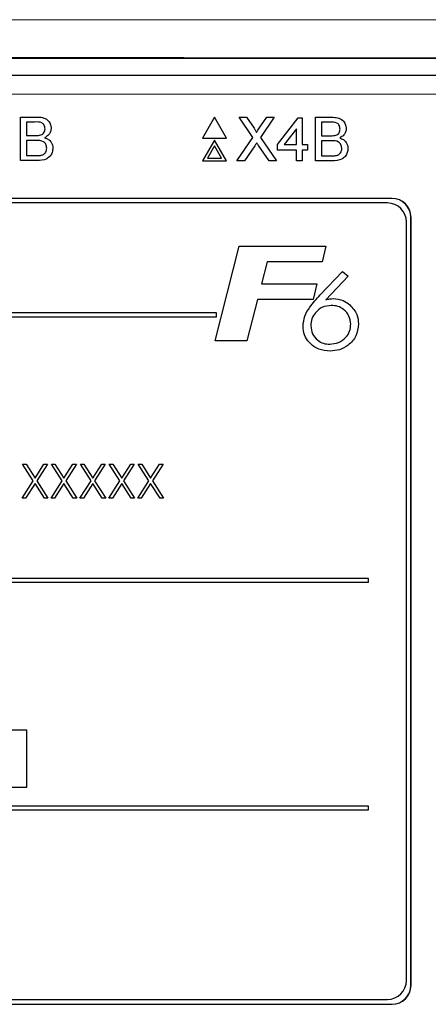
# Paper-space layout 'Blatt3' of a CAD drawing. Header units: millimetres. Extents: x 5 to 418, y 2 to 292.
# Tile 26 of 50: x 76 to 83, y 206 to 224. Entities that reach past the tile are written whole.
import ezdxf

# ---------------------------------------------------------------- set-up
doc = ezdxf.new("R2010")
doc.units = ezdxf.units.MM

psp = doc.layouts.new('Blatt3')

# ---------------------------------------------------------------- linework, layer by layer
at = {"color": 7, "linetype": 'Continuous', "lineweight": 25}
for p, q in [((58.2387, 223.0771), (89.362, 223.0771)), ((63.2946, 222.7816), (84.3061, 222.7816)), ((75.6888, 221.2787), (75.6888, 222.0454)), ((75.6888, 222.0454), (75.9759, 222.0454)), ((75.943, 221.9569), (75.797, 221.9569)), ((75.797, 221.9569), (75.797, 221.721)), ((79.098, 222.0408), (78.8863, 221.6741)), ((79.3097, 221.6741), (79.098, 222.0408)), ((79.7742, 221.6866), (79.5302, 222.0408)), ((79.5302, 222.0408), (79.6604, 222.0408)), ((79.6604, 222.0408), (79.7942, 221.8467)), ((79.884, 221.8465), (80.0173, 222.0408)), ((80.1494, 222.0408), (79.9054, 221.6854)), ((80.0173, 222.0408), (80.1494, 222.0408)), ((80.2038, 221.5592), (80.5675, 222.031)), ((80.5675, 222.031), (80.6363, 222.031)), ((80.6363, 222.031), (80.6363, 221.5592)), ((80.8722, 221.2741), (80.8722, 222.0408)), ((80.8722, 222.0408), (81.1592, 222.0408)), ((81.1263, 221.9523), (80.9803, 221.9523)), ((80.9803, 221.9523), (80.9803, 221.7164)), ((75.797, 221.721), (75.955, 221.721)), ((80.538, 221.8353), (80.3251, 221.5592)), ((80.538, 221.5592), (80.538, 221.8353)), ((80.9803, 221.7164), (81.1383, 221.7164)), ((75.9659, 221.6326), (75.797, 221.6326)), ((75.797, 221.6326), (75.797, 221.3672)), ((78.8863, 221.6741), (79.3097, 221.6741)), ((79.098, 221.6408), (78.8863, 221.2741)), ((79.098, 221.5408), (78.9729, 221.3241)), ((79.3097, 221.2741), (79.098, 221.6408)), ((79.2231, 221.3241), (79.098, 221.5408)), ((79.4909, 221.2741), (79.7742, 221.6866)), ((80.0584, 221.2741), (79.8718, 221.545)), ((79.9054, 221.6854), (80.1887, 221.2741)), ((80.2038, 221.4609), (80.2038, 221.5592)), ((80.3251, 221.5592), (80.538, 221.5592)), ((80.6363, 221.5592), (80.7346, 221.5592)), ((80.7346, 221.5592), (80.7346, 221.4609)), ((81.1492, 221.628), (80.9803, 221.628)), ((80.9803, 221.628), (80.9803, 221.3626)), ((75.797, 221.3672), (75.9783, 221.3672)), ((79.8042, 221.538), (79.6228, 221.2741)), ((80.538, 221.4609), (80.2038, 221.4609)), ((80.538, 221.2741), (80.538, 221.4609)), ((80.7346, 221.4609), (80.6363, 221.4609)), ((80.6363, 221.4609), (80.6363, 221.2741)), ((75.9766, 221.2787), (75.6888, 221.2787)), ((78.8863, 221.2741), (79.3097, 221.2741)), ((78.9729, 221.3241), (79.2231, 221.3241)), ((79.6228, 221.2741), (79.4909, 221.2741)), ((80.1887, 221.2741), (80.0584, 221.2741)), ((80.6363, 221.2741), (80.538, 221.2741)), ((81.16, 221.2741), (80.8722, 221.2741)), ((80.9803, 221.3626), (81.1617, 221.3626)), ((82.217, 220.6149), (65.3837, 220.6149)), ((82.217, 220.6126), (65.3837, 220.6126)), ((82.136, 220.5339), (65.4693, 220.5339)), ((82.4693, 206.8673), (82.4693, 220.2006)), ((82.548, 206.7816), (82.548, 220.2816)), ((82.5503, 206.7816), (82.5503, 220.2816)), ((79.1081, 218.1081), (79.5331, 219.7748)), ((79.5331, 219.7748), (81.0525, 219.7748)), ((81.0525, 219.7748), (80.9877, 219.497)), ((80.0229, 219.497), (79.9247, 219.1124)), ((80.9877, 219.497), (80.0229, 219.497)), ((80.9548, 218.9168), (81.3464, 219.3321)), ((81.3464, 219.3321), (81.4479, 219.2474)), ((81.4479, 219.2474), (81.0547, 218.8302)), ((79.9247, 219.1124), (80.8979, 219.1124)), ((80.8979, 219.1124), (80.8332, 218.8346)), ((79.8539, 218.8346), (79.6686, 218.1081)), ((80.8332, 218.8346), (79.8539, 218.8346)), ((79.136, 218.6006), (68.8027, 218.6006)), ((79.136, 218.5339), (79.136, 218.6006)), ((68.8027, 218.5339), (79.136, 218.5339)), ((79.6686, 218.1081), (79.1081, 218.1081)), ((75.7267, 215.9442), (75.7888, 215.9442)), ((75.9149, 215.6503), (75.7267, 215.9442)), ((75.7888, 215.9442), (75.9459, 215.6988)), ((75.9459, 215.6988), (76.103, 215.9442)), ((76.1651, 215.9442), (75.977, 215.6503)), ((76.103, 215.9442), (76.1651, 215.9442)), ((76.2343, 215.9442), (76.2965, 215.9442)), ((76.4226, 215.6503), (76.2343, 215.9442)), ((76.2965, 215.9442), (76.4536, 215.6988)), ((76.4536, 215.6988), (76.6107, 215.9442)), ((76.6728, 215.9442), (76.4847, 215.6503)), ((76.6107, 215.9442), (76.6728, 215.9442)), ((76.742, 215.9442), (76.8042, 215.9442)), ((76.9303, 215.6503), (76.742, 215.9442)), ((76.8042, 215.9442), (76.9613, 215.6988)), ((76.9613, 215.6988), (77.1184, 215.9442)), ((77.1805, 215.9442), (76.9924, 215.6503)), ((77.1184, 215.9442), (77.1805, 215.9442)), ((77.2497, 215.9442), (77.3119, 215.9442)), ((77.438, 215.6503), (77.2497, 215.9442)), ((77.3119, 215.9442), (77.469, 215.6988)), ((77.469, 215.6988), (77.6261, 215.9442)), ((77.6882, 215.9442), (77.5001, 215.6503)), ((77.6261, 215.9442), (77.6882, 215.9442)), ((77.7574, 215.9442), (77.8196, 215.9442)), ((77.9456, 215.6503), (77.7574, 215.9442)), ((77.8196, 215.9442), (77.9767, 215.6988)), ((77.9767, 215.6988), (78.1337, 215.9442)), ((78.1959, 215.9442), (78.0078, 215.6503)), ((78.1337, 215.9442), (78.1959, 215.9442)), ((75.719, 215.3442), (75.9149, 215.6503)), ((75.9459, 215.6017), (75.7811, 215.3442)), ((76.1107, 215.3442), (75.9459, 215.6017)), ((75.977, 215.6503), (76.1728, 215.3442)), ((76.2267, 215.3442), (76.4226, 215.6503)), ((76.4536, 215.6017), (76.2888, 215.3442)), ((76.6184, 215.3442), (76.4536, 215.6017)), ((76.4847, 215.6503), (76.6805, 215.3442)), ((76.7343, 215.3442), (76.9303, 215.6503)), ((76.9613, 215.6017), (76.7965, 215.3442)), ((77.1261, 215.3442), (76.9613, 215.6017)), ((76.9924, 215.6503), (77.1882, 215.3442)), ((77.242, 215.3442), (77.438, 215.6503)), ((77.469, 215.6017), (77.3042, 215.3442)), ((77.6337, 215.3442), (77.469, 215.6017)), ((77.5001, 215.6503), (77.6959, 215.3442)), ((77.7497, 215.3442), (77.9456, 215.6503)), ((77.9767, 215.6017), (77.8119, 215.3442)), ((78.1414, 215.3442), (77.9767, 215.6017)), ((78.0078, 215.6503), (78.2036, 215.3442)), ((75.7811, 215.3442), (75.719, 215.3442)), ((76.1728, 215.3442), (76.1107, 215.3442)), ((76.2888, 215.3442), (76.2267, 215.3442)), ((76.6805, 215.3442), (76.6184, 215.3442)), ((76.7965, 215.3442), (76.7343, 215.3442)), ((77.1882, 215.3442), (77.1261, 215.3442)), ((77.3042, 215.3442), (77.242, 215.3442)), ((77.6959, 215.3442), (77.6337, 215.3442)), ((77.8119, 215.3442), (77.7497, 215.3442)), ((78.2036, 215.3442), (78.1414, 215.3442)), ((81.8027, 213.9339), (65.8027, 213.9339)), ((81.8027, 213.8673), (81.8027, 213.9339)), ((65.8027, 213.8673), (81.8027, 213.8673)), ((75.8012, 211.2673), (75.4803, 211.2673)), ((75.8012, 210.2673), (75.8012, 211.2673)), ((75.4803, 210.2673), (75.8012, 210.2673)), ((81.8027, 209.9339), (65.8027, 209.9339)), ((65.8027, 209.8673), (81.8027, 209.8673)), ((81.8027, 209.8673), (81.8027, 209.9339)), ((65.4693, 206.5339), (82.136, 206.5339)), ((65.3837, 206.4506), (82.217, 206.4506)), ((65.3837, 206.4483), (82.217, 206.4483))]:
    psp.add_line(p, q, dxfattribs=at)
at = {"color": 7, "linetype": 'Continuous', "lineweight": 18}
for p, q in [((84.3061, 222.4483), (63.2946, 222.4483)), ((82.217, 220.6126), (82.217, 220.6149)), ((82.548, 220.2816), (82.5503, 220.2816)), ((82.548, 206.7816), (82.5503, 206.7816)), ((82.217, 206.4506), (82.217, 206.4483))]:
    psp.add_line(p, q, dxfattribs=at)
at = {"color": 7, "linetype": 'Continuous', "lineweight": 25}
for centre, radius, start, end in [((82.136, 220.2006), 0.3333, 0, 90), ((82.217, 220.2816), 0.3333, 0, 90), ((82.217, 220.2816), 0.331, 0, 90), ((82.136, 206.8673), 0.3333, 270, 0), ((82.217, 206.7816), 0.3333, 270, 0), ((82.217, 206.7816), 0.331, 270, 0)]:
    psp.add_arc(centre, radius, start, end, dxfattribs=at)
at = {"color": 7, "linetype": 'Continuous', "lineweight": 18}
for points, knots in [([(54.1304, 223.7454), (56.7124, 223.7478), (61.8776, 223.7525), (71.0198, 223.7561), (81.5581, 223.7556), (89.4978, 223.7488), (93.4702, 223.7454)], [0, 0, 0, 0, 0.19704763, 0.39420206, 0.69690673, 1, 1, 1, 1]), ([(93.4309, 223.0789), (89.4665, 223.0822), (81.5426, 223.089), (71.0268, 223.0895), (61.9029, 223.0859), (56.7479, 223.0812), (54.1698, 223.0789)], [0, 0, 0, 0, 0.3030924, 0.605798, 0.8028457, 1, 1, 1, 1])]:
    psp.add_open_spline(points, degree=3, knots=knots, dxfattribs=at)
at = {"color": 7, "linetype": 'Continuous', "lineweight": 25}
for points, knots in [([(76.1213, 221.8371), (76.119, 221.858), (76.1156, 221.8893), (76.0921, 221.9244), (76.0401, 221.9606), (75.9861, 221.9586), (75.943, 221.9569)], [0, 0, 0, 0, 0.2495123, 0.3750187, 0.5002443, 1, 1, 1, 1]), ([(75.9759, 222.0454), (76.0099, 222.0443), (76.0777, 222.0421), (76.1662, 221.9999), (76.2189, 221.9263), (76.2259, 221.8732), (76.2294, 221.8467)], [0, 0, 0, 0, 0.2811161, 0.5600262, 0.7801115, 1, 1, 1, 1]), ([(81.3046, 221.8325), (81.3024, 221.8534), (81.2989, 221.8847), (81.2754, 221.9198), (81.2234, 221.956), (81.1695, 221.954), (81.1263, 221.9523)], [0, 0, 0, 0, 0.2495123, 0.3750187, 0.5002443, 1, 1, 1, 1]), ([(81.1592, 222.0408), (81.1932, 222.0397), (81.261, 222.0375), (81.3496, 221.9953), (81.4022, 221.9217), (81.4092, 221.8686), (81.4128, 221.8421)], [0, 0, 0, 0, 0.2811161, 0.5600262, 0.7801115, 1, 1, 1, 1]), ([(75.955, 221.721), (75.9724, 221.721), (76.0034, 221.7211), (76.0338, 221.7273), (76.0471, 221.7301)], [0, 0, 0, 0, 0.560393, 1, 1, 1, 1]), ([(76.0471, 221.7301), (76.0594, 221.735), (76.0838, 221.7449), (76.1157, 221.7822), (76.1192, 221.8163), (76.1213, 221.8371)], [0, 0, 0, 0, 0.2808695, 0.5610626, 1, 1, 1, 1]), ([(76.2294, 221.8467), (76.2273, 221.8269), (76.223, 221.7873), (76.1859, 221.724), (76.1415, 221.6978), (76.1144, 221.6817)], [0, 0, 0, 0, 0.28033597, 0.56080028, 1, 1, 1, 1]), ([(79.7942, 221.8467), (79.8028, 221.8336), (79.8148, 221.8154), (79.8296, 221.7915), (79.8325, 221.7795), (79.834, 221.7736)], [0, 0, 0, 0, 0.5612769, 0.7817626, 1, 1, 1, 1]), ([(79.834, 221.7736), (79.8433, 221.7872), (79.86, 221.8115), (79.8767, 221.8358), (79.884, 221.8465)], [0, 0, 0, 0, 0.5599999, 1, 1, 1, 1]), ([(81.1383, 221.7164), (81.1557, 221.7164), (81.1868, 221.7165), (81.2171, 221.7227), (81.2305, 221.7255)], [0, 0, 0, 0, 0.560393, 1, 1, 1, 1]), ([(81.2305, 221.7255), (81.2427, 221.7304), (81.2671, 221.7403), (81.2991, 221.7776), (81.3025, 221.8117), (81.3046, 221.8325)], [0, 0, 0, 0, 0.2808695, 0.5610626, 1, 1, 1, 1]), ([(81.4128, 221.8421), (81.4106, 221.8223), (81.4063, 221.7827), (81.3692, 221.7194), (81.3248, 221.6932), (81.2977, 221.6771)], [0, 0, 0, 0, 0.280336, 0.5608003, 1, 1, 1, 1]), ([(76.1508, 221.4999), (76.1484, 221.5218), (76.1449, 221.5547), (76.1198, 221.5912), (76.0679, 221.632), (76.0112, 221.6323), (75.9659, 221.6326)], [0, 0, 0, 0, 0.2498018, 0.3755461, 0.5011539, 1, 1, 1, 1]), ([(76.1144, 221.6817), (76.1367, 221.6736), (76.1812, 221.6575), (76.2284, 221.6094), (76.2551, 221.554), (76.2576, 221.5169), (76.2589, 221.4983)], [0, 0, 0, 0, 0.28021113, 0.55966954, 0.77970874, 1, 1, 1, 1]), ([(79.8403, 221.5907), (79.8335, 221.5809), (79.8214, 221.5634), (79.8094, 221.5457), (79.8042, 221.538)], [0, 0, 0, 0, 0.5600016, 1, 1, 1, 1]), ([(79.8718, 221.545), (79.8659, 221.5535), (79.8553, 221.5687), (79.8449, 221.5839), (79.8403, 221.5907)], [0, 0, 0, 0, 0.5599998, 1, 1, 1, 1]), ([(81.3341, 221.4953), (81.3318, 221.5172), (81.3282, 221.5501), (81.3032, 221.5865), (81.2512, 221.6274), (81.1945, 221.6277), (81.1492, 221.628)], [0, 0, 0, 0, 0.2498018, 0.3755461, 0.5011539, 1, 1, 1, 1]), ([(81.2977, 221.6771), (81.32, 221.669), (81.3645, 221.6529), (81.4117, 221.6048), (81.4384, 221.5494), (81.441, 221.5123), (81.4423, 221.4937)], [0, 0, 0, 0, 0.28021113, 0.55966954, 0.77970874, 1, 1, 1, 1]), ([(76.2589, 221.4983), (76.2565, 221.4731), (76.2517, 221.4225), (76.2144, 221.3541), (76.1252, 221.2844), (76.0379, 221.2811), (75.9766, 221.2787)], [0, 0, 0, 0, 0.1871427, 0.3743187, 0.5607862, 1, 1, 1, 1]), ([(75.9783, 221.3672), (75.9906, 221.3672), (76.0126, 221.3671), (76.0343, 221.3697), (76.0439, 221.3709)], [0, 0, 0, 0, 0.5600993, 1, 1, 1, 1]), ([(76.0439, 221.3709), (76.0608, 221.375), (76.0945, 221.3834), (76.13, 221.4183), (76.1483, 221.4592), (76.15, 221.4863), (76.1508, 221.4999)], [0, 0, 0, 0, 0.2802899, 0.5590179, 0.7794024, 1, 1, 1, 1]), ([(81.4423, 221.4937), (81.4399, 221.4685), (81.4351, 221.4179), (81.3977, 221.3495), (81.3085, 221.2798), (81.2212, 221.2765), (81.16, 221.2741)], [0, 0, 0, 0, 0.1871427, 0.3743187, 0.5607862, 1, 1, 1, 1]), ([(81.1617, 221.3626), (81.174, 221.3626), (81.1959, 221.3625), (81.2177, 221.3651), (81.2272, 221.3663)], [0, 0, 0, 0, 0.5600993, 1, 1, 1, 1]), ([(81.2272, 221.3663), (81.2441, 221.3704), (81.2778, 221.3787), (81.3133, 221.4137), (81.3316, 221.4546), (81.3333, 221.4817), (81.3341, 221.4953)], [0, 0, 0, 0, 0.2802899, 0.5590179, 0.7794024, 1, 1, 1, 1]), ([(80.6541, 218.369), (80.6602, 218.429), (80.6725, 218.5492), (80.7884, 218.7341), (80.8917, 218.8474), (80.9548, 218.9168)], [0, 0, 0, 0, 0.27936402, 0.55915642, 1, 1, 1, 1]), ([(81.0547, 218.8302), (81.0777, 218.8373), (81.1187, 218.8498), (81.1615, 218.8524), (81.1803, 218.8535)], [0, 0, 0, 0, 0.5601354, 1, 1, 1, 1]), ([(81.1803, 218.8535), (81.2414, 218.8476), (81.3507, 218.837), (81.4384, 218.7719), (81.477, 218.7432)], [0, 0, 0, 0, 0.55928436, 1, 1, 1, 1]), ([(81.1496, 218.7338), (81.0966, 218.7277), (80.9907, 218.7154), (80.873, 218.6185), (80.8011, 218.5006), (80.7943, 218.4173), (80.7908, 218.3756)], [0, 0, 0, 0, 0.2795564, 0.5592941, 0.7795316, 1, 1, 1, 1]), ([(81.4917, 218.4037), (81.4859, 218.4535), (81.4744, 218.5531), (81.3787, 218.6602), (81.2667, 218.7244), (81.1886, 218.7307), (81.1496, 218.7338)], [0, 0, 0, 0, 0.2794789, 0.5590957, 0.779433, 1, 1, 1, 1]), ([(81.477, 218.7432), (81.5261, 218.6894), (81.6139, 218.5931), (81.624, 218.4643), (81.6285, 218.4074)], [0, 0, 0, 0, 0.558736, 1, 1, 1, 1]), ([(81.1279, 217.9304), (81.0603, 217.9367), (80.9251, 217.9494), (80.7674, 218.0622), (80.6686, 218.2095), (80.6589, 218.3158), (80.6541, 218.369)], [0, 0, 0, 0, 0.2800444, 0.5596907, 0.7797752, 1, 1, 1, 1]), ([(80.7908, 218.3756), (80.7962, 218.3269), (80.8069, 218.2294), (80.8986, 218.1227), (81.0083, 218.0597), (81.0847, 218.0533), (81.1228, 218.0501)], [0, 0, 0, 0, 0.2796403, 0.5591856, 0.7795204, 1, 1, 1, 1]), ([(81.1228, 218.0501), (81.1759, 218.0568), (81.282, 218.0703), (81.4058, 218.1598), (81.4819, 218.2777), (81.4884, 218.3617), (81.4917, 218.4037)], [0, 0, 0, 0, 0.279637, 0.5597311, 0.7796558, 1, 1, 1, 1]), ([(81.6285, 218.4074), (81.6198, 218.335), (81.6026, 218.1901), (81.4628, 218.0342), (81.2984, 217.9432), (81.1848, 217.9347), (81.1279, 217.9304)], [0, 0, 0, 0, 0.27941901, 0.55899528, 0.77937057, 1, 1, 1, 1])]:
    psp.add_open_spline(points, degree=3, knots=knots, dxfattribs=at)

doc.saveas('drawing.dxf')
